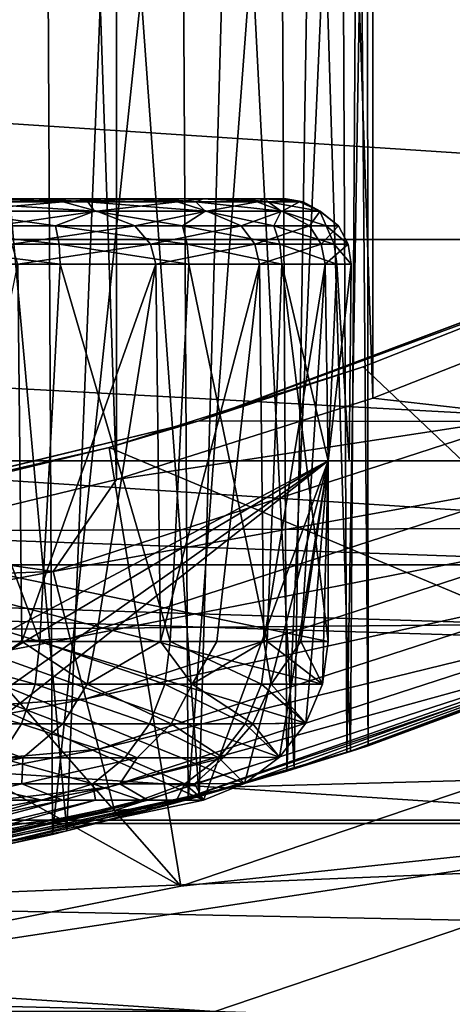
# Model space of a CAD drawing. Header units: millimetres. Extents: x -147 to 182, y -41 to 41.
# Tile 225 of 256: x 79.44 to 80.76, y -13.16 to -10.15. Entities that reach past the tile are written whole.
import ezdxf

# ---------------------------------------------------------------- set-up
doc = ezdxf.new("R2010")
doc.units = ezdxf.units.MM
doc.header["$LTSCALE"] = 51.403556
for name, color, linetype in [('146', 7, 'CONTINUOUS'), ('2', 7, 'CONTINUOUS'), ('3', 7, 'CONTINUOUS'), ('325', 7, 'CONTINUOUS'), ('326', 7, 'CONTINUOUS'), ('328', 7, 'CONTINUOUS'), ('329', 7, 'CONTINUOUS'), ('330', 7, 'CONTINUOUS'), ('331', 7, 'CONTINUOUS'), ('344', 7, 'CONTINUOUS'), ('346', 7, 'CONTINUOUS'), ('349', 7, 'CONTINUOUS'), ('350', 7, 'CONTINUOUS'), ('355', 7, 'CONTINUOUS'), ('357', 7, 'CONTINUOUS'), ('358', 7, 'CONTINUOUS'), ('360', 7, 'CONTINUOUS'), ('361', 7, 'CONTINUOUS'), ('363', 7, 'CONTINUOUS'), ('52', 7, 'CONTINUOUS'), ('53', 7, 'CONTINUOUS'), ('56', 7, 'CONTINUOUS'), ('57', 7, 'CONTINUOUS'), ('70', 7, 'CONTINUOUS'), ('72', 7, 'CONTINUOUS')]:
    doc.layers.add(name, color=color, linetype=linetype)

msp = doc.modelspace()

# ---------------------------------------------------------------- linework, layer by layer
at = {"layer": '146', "color": 7, "linetype": 'CONTINUOUS'}
for points in [[(81.3736, -10.8563, -20.2766), (79.9851, -11.3782, -19.9884), (81.241, -10.9148, -26.5), (81.3736, -10.8563, -20.2766)], [(79.9851, -11.3782, -19.9884), (80.485, -11.2129, -26.5), (81.241, -10.9148, -26.5), (79.9851, -11.3782, -19.9884)], [(79.9851, -11.3782, -19.9884), (79.7106, -11.4587, -26.5), (80.485, -11.2129, -26.5), (79.9851, -11.3782, -19.9884)], [(79.9851, -11.3782, -19.9884), (78.5895, -11.7151, -19.7928), (79.7106, -11.4587, -26.5), (79.9851, -11.3782, -19.9884)], [(78.5895, -11.7151, -19.7928), (78.9211, -11.6511, -26.5), (79.7106, -11.4587, -26.5), (78.5895, -11.7151, -19.7928)]]:
    msp.add_3dface(points, dxfattribs=at)
at = {"layer": '2', "color": 7, "linetype": 'CONTINUOUS'}
for points in [[(-112.7, -9.1098, 21.119), (-112.7, -11.5, 19.9186), (136.7, -9.1098, 21.119), (-112.7, -9.1098, 21.119)], [(136.7, -9.1098, 21.119), (-112.7, -11.5, 19.9186), (136.7, -11.5, 19.9186), (136.7, -9.1098, 21.119)], [(-112.7, -11.5, 19.9186), (-112.7, -13.7346, 18.4488), (136.7, -11.5, 19.9186), (-112.7, -11.5, 19.9186)], [(136.7, -11.5, 19.9186), (-112.7, -13.7346, 18.4488), (136.7, -13.7346, 18.4488), (136.7, -11.5, 19.9186)]]:
    msp.add_3dface(points, dxfattribs=at)
at = {"layer": '3', "color": 7, "linetype": 'CONTINUOUS'}
for points in [[(81.3736, -10.8563, -20.2766), (136.7, -11.5, -19.9186), (79.9851, -11.3782, -19.9884), (81.3736, -10.8563, -20.2766)], [(79.9851, -11.3782, -19.9884), (136.7, -11.5, -19.9186), (78.5895, -11.7151, -19.7928), (79.9851, -11.3782, -19.9884)], [(136.7, -11.5, -19.9186), (136.7, -13.7346, -18.4488), (78.5895, -11.7151, -19.7928), (136.7, -11.5, -19.9186)], [(78.5895, -11.7151, -19.7928), (136.7, -13.7346, -18.4488), (77.1955, -11.8797, -19.6945), (78.5895, -11.7151, -19.7928)], [(136.7, -13.7346, -18.4488), (-112.7, -13.7346, -18.4488), (-77.1961, -11.8796, -19.6945), (136.7, -13.7346, -18.4488)], [(-75.8038, -11.8796, -19.6945), (136.7, -13.7346, -18.4488), (-77.1961, -11.8796, -19.6945), (-75.8038, -11.8796, -19.6945)], [(75.8045, -11.8797, -19.6945), (136.7, -13.7346, -18.4488), (-75.8038, -11.8796, -19.6945), (75.8045, -11.8797, -19.6945)], [(77.1955, -11.8797, -19.6945), (136.7, -13.7346, -18.4488), (75.8045, -11.8797, -19.6945), (77.1955, -11.8797, -19.6945)]]:
    msp.add_3dface(points, dxfattribs=at)
at = {"layer": '325', "color": 7, "linetype": 'CONTINUOUS'}
for points in [[(79.7328, 11.5564, -51.1), (78.9357, 11.7502, -51.1), (79.7327, -11.5564, -51.1), (79.7328, 11.5564, -51.1)], [(79.7327, -11.5564, -51.1), (78.9357, 11.7502, -51.1), (78.9357, -11.7502, -51.1), (79.7327, -11.5564, -51.1)], [(80.5144, -11.3086, -51.1), (79.7328, 11.5564, -51.1), (79.7327, -11.5564, -51.1), (80.5144, -11.3086, -51.1)], [(80.5144, 11.3086, -51.1), (79.7328, 11.5564, -51.1), (80.5144, -11.3086, -51.1), (80.5144, 11.3086, -51.1)], [(81.2767, 11.0083, -51.1), (80.5144, 11.3086, -51.1), (81.2767, -11.0083, -51.1), (81.2767, 11.0083, -51.1)], [(81.2767, -11.0083, -51.1), (80.5144, 11.3086, -51.1), (80.5144, -11.3086, -51.1), (81.2767, -11.0083, -51.1)]]:
    msp.add_3dface(points, dxfattribs=at)
at = {"layer": '326', "color": 7, "linetype": 'CONTINUOUS'}
for points in [[(49.2728, -12.5967, -81.1), (48.0704, -9.5791, -81.1), (103.7272, -12.5967, -81.1), (49.2728, -12.5967, -81.1)], [(103.7272, -12.5967, -81.1), (48.0704, -9.5791, -81.1), (104.9296, -9.5791, -81.1), (103.7272, -12.5967, -81.1)], [(50.7943, -15.4666, -81.1), (49.2728, -12.5967, -81.1), (102.2057, -15.4666, -81.1), (50.7943, -15.4666, -81.1)], [(102.2057, -15.4666, -81.1), (49.2728, -12.5967, -81.1), (103.7272, -12.5967, -81.1), (102.2057, -15.4666, -81.1)]]:
    msp.add_3dface(points, dxfattribs=at)
at = {"layer": '328', "color": 7, "linetype": 'CONTINUOUS'}
for points in [[(81.2767, -11.0083, -51.1), (80.5144, -11.3086, -51.1), (80.999, -11.3632, -51.1248), (81.2767, -11.0083, -51.1)], [(80.5144, -11.3086, -51.1), (79.7327, -11.5564, -51.1), (80.999, -11.3632, -51.1248), (80.5144, -11.3086, -51.1)], [(79.7327, -11.5564, -51.1), (79.5393, -11.8375, -51.1248), (80.999, -11.3632, -51.1248), (79.7327, -11.5564, -51.1)], [(79.5393, -11.8375, -51.1248), (81.0769, -11.56, -51.1986), (80.999, -11.3632, -51.1248), (79.5393, -11.8375, -51.1248)], [(79.7327, -11.5564, -51.1), (78.9357, -11.7502, -51.1), (79.5393, -11.8375, -51.1248), (79.7327, -11.5564, -51.1)], [(79.592, -12.0425, -51.1986), (81.0769, -11.56, -51.1986), (79.5393, -11.8375, -51.1248), (79.592, -12.0425, -51.1986)], [(79.592, -12.0425, -51.1986), (81.1468, -11.7365, -51.3177), (81.0769, -11.56, -51.1986), (79.592, -12.0425, -51.1986)], [(78.9357, -11.7502, -51.1), (78.1279, -11.8891, -51.1), (79.5393, -11.8375, -51.1248), (78.9357, -11.7502, -51.1)], [(79.6392, -12.2264, -51.3177), (81.1468, -11.7365, -51.3177), (79.592, -12.0425, -51.1986), (79.6392, -12.2264, -51.3177)], [(79.6392, -12.2264, -51.3177), (81.2052, -11.884, -51.4762), (81.1468, -11.7365, -51.3177), (79.6392, -12.2264, -51.3177)], [(78.1279, -11.8891, -51.1), (78.0318, -12.1251, -51.1248), (79.5393, -11.8375, -51.1248), (78.1279, -11.8891, -51.1)], [(78.0318, -12.1251, -51.1248), (79.592, -12.0425, -51.1986), (79.5393, -11.8375, -51.1248), (78.0318, -12.1251, -51.1248)], [(79.6786, -12.38, -51.4762), (81.2052, -11.884, -51.4762), (79.6392, -12.2264, -51.3177), (79.6786, -12.38, -51.4762)], [(79.6786, -12.38, -51.4762), (81.2491, -11.9949, -51.6659), (81.2052, -11.884, -51.4762), (79.6786, -12.38, -51.4762)], [(79.7083, -12.4956, -51.6659), (81.2491, -11.9949, -51.6659), (79.6786, -12.38, -51.4762), (79.7083, -12.4956, -51.6659)], [(79.7083, -12.4956, -51.6659), (81.2764, -12.0638, -51.8775), (81.2491, -11.9949, -51.6659), (79.7083, -12.4956, -51.6659)], [(79.8647, -12.557, -52.1), (81.4749, -12.0104, -52.1), (81.2764, -12.0638, -51.8775), (79.8647, -12.557, -52.1)], [(78.0583, -12.335, -51.1986), (79.592, -12.0425, -51.1986), (78.0318, -12.1251, -51.1248), (78.0583, -12.335, -51.1986)], [(78.0583, -12.335, -51.1986), (79.6392, -12.2264, -51.3177), (79.592, -12.0425, -51.1986), (78.0583, -12.335, -51.1986)], [(79.7267, -12.5673, -51.8775), (81.2764, -12.0638, -51.8775), (79.7083, -12.4956, -51.6659), (79.7267, -12.5673, -51.8775)], [(79.7267, -12.5673, -51.8775), (79.8647, -12.557, -52.1), (81.2764, -12.0638, -51.8775), (79.7267, -12.5673, -51.8775)], [(78.0821, -12.5234, -51.3177), (79.6392, -12.2264, -51.3177), (78.0583, -12.335, -51.1986), (78.0821, -12.5234, -51.3177)], [(78.0821, -12.5234, -51.3177), (79.6786, -12.38, -51.4762), (79.6392, -12.2264, -51.3177), (78.0821, -12.5234, -51.3177)], [(78.102, -12.6808, -51.4762), (79.6786, -12.38, -51.4762), (78.0821, -12.5234, -51.3177), (78.102, -12.6808, -51.4762)], [(78.102, -12.6808, -51.4762), (79.7083, -12.4956, -51.6659), (79.6786, -12.38, -51.4762), (78.102, -12.6808, -51.4762)], [(78.1169, -12.7991, -51.6659), (79.7083, -12.4956, -51.6659), (78.102, -12.6808, -51.4762), (78.1169, -12.7991, -51.6659)], [(78.1169, -12.7991, -51.6659), (79.7267, -12.5673, -51.8775), (79.7083, -12.4956, -51.6659), (78.1169, -12.7991, -51.6659)], [(78.1968, -12.8888, -52.1), (79.8647, -12.557, -52.1), (79.7267, -12.5673, -51.8775), (78.1968, -12.8888, -52.1)], [(78.1262, -12.8726, -51.8775), (79.7267, -12.5673, -51.8775), (78.1169, -12.7991, -51.6659), (78.1262, -12.8726, -51.8775)], [(78.1262, -12.8726, -51.8775), (78.1968, -12.8888, -52.1), (79.7267, -12.5673, -51.8775), (78.1262, -12.8726, -51.8775)]]:
    msp.add_3dface(points, dxfattribs=at)
at = {"layer": '329', "color": 7, "linetype": 'CONTINUOUS'}
for points in [[(79.5049, -12.5351, -64.658), (79.3167, -12.5351, -64.394), (78.6172, -12.7888, -65.4228), (79.5049, -12.5351, -64.658)], [(79.6683, -12.5351, -64.938), (79.5049, -12.5351, -64.658), (78.6172, -12.7888, -65.4228), (79.6683, -12.5351, -64.938)], [(78.7236, -12.8019, -65.85), (79.6683, -12.5351, -64.938), (78.6172, -12.7888, -65.4228), (78.7236, -12.8019, -65.85)], [(79.8057, -12.5351, -65.2316), (79.6683, -12.5351, -64.938), (78.7236, -12.8019, -65.85), (79.8057, -12.5351, -65.2316)], [(79.916, -12.5351, -65.5364), (79.8057, -12.5351, -65.2316), (78.7236, -12.8019, -65.85), (79.916, -12.5351, -65.5364)], [(79.9983, -12.5351, -65.85), (79.916, -12.5351, -65.5364), (78.7236, -12.8019, -65.85), (79.9983, -12.5351, -65.85)]]:
    msp.add_3dface(points, dxfattribs=at)
at = {"layer": '330', "color": 7, "linetype": 'CONTINUOUS'}
for points in [[(78.6172, -12.7888, -67.7772), (78.3765, -12.7888, -68.1321), (79.5688, -12.5351, -68.4394), (78.6172, -12.7888, -67.7772)], [(79.5688, -12.5351, -68.4394), (78.3765, -12.7888, -68.1321), (79.2264, -12.5351, -68.9168), (79.5688, -12.5351, -68.4394)], [(78.7236, -12.8019, -67.35), (78.6172, -12.7888, -67.7772), (79.8284, -12.5351, -67.9124), (78.7236, -12.8019, -67.35)], [(79.8284, -12.5351, -67.9124), (78.6172, -12.7888, -67.7772), (79.5688, -12.5351, -68.4394), (79.8284, -12.5351, -67.9124)], [(79.9983, -12.5351, -67.35), (78.7236, -12.8019, -67.35), (79.8284, -12.5351, -67.9124), (79.9983, -12.5351, -67.35)]]:
    msp.add_3dface(points, dxfattribs=at)
at = {"layer": '331', "color": 7, "linetype": 'CONTINUOUS'}
for points in [[(79.4881, -10.7, -68.8658), (79.2661, -10.7, -69.132), (79.2731, -10.7, -64.0757), (79.4881, -10.7, -68.8658)], [(79.4944, -10.7, -64.3426), (79.4881, -10.7, -68.8658), (79.2731, -10.7, -64.0757), (79.4944, -10.7, -64.3426)], [(79.6846, -10.7, -68.5801), (79.4881, -10.7, -68.8658), (79.4944, -10.7, -64.3426), (79.6846, -10.7, -68.5801)], [(79.6901, -10.7, -64.6287), (79.6846, -10.7, -68.5801), (79.4944, -10.7, -64.3426), (79.6901, -10.7, -64.6287)], [(79.8539, -10.7, -68.2775), (79.6846, -10.7, -68.5801), (79.6901, -10.7, -64.6287), (79.8539, -10.7, -68.2775)], [(79.8585, -10.7, -64.9318), (79.8539, -10.7, -68.2775), (79.6901, -10.7, -64.6287), (79.8585, -10.7, -64.9318)], [(79.9944, -10.7, -67.9607), (79.8539, -10.7, -68.2775), (79.8585, -10.7, -64.9318), (79.9944, -10.7, -67.9607)], [(79.9982, -10.7, -65.2491), (79.9944, -10.7, -67.9607), (79.8585, -10.7, -64.9318), (79.9982, -10.7, -65.2491)], [(80.1052, -10.7, -67.6321), (79.9944, -10.7, -67.9607), (79.9982, -10.7, -65.2491), (80.1052, -10.7, -67.6321)], [(80.108, -10.7, -65.5779), (80.1052, -10.7, -67.6321), (79.9982, -10.7, -65.2491), (80.108, -10.7, -65.5779)], [(80.1851, -10.7, -67.2948), (80.1052, -10.7, -67.6321), (80.108, -10.7, -65.5779), (80.1851, -10.7, -67.2948)], [(80.187, -10.7, -65.9155), (80.1851, -10.7, -67.2948), (80.108, -10.7, -65.5779), (80.187, -10.7, -65.9155)], [(80.2335, -10.7, -66.9515), (80.1851, -10.7, -67.2948), (80.187, -10.7, -65.9155), (80.2335, -10.7, -66.9515)], [(80.2345, -10.7, -66.2589), (80.2335, -10.7, -66.9515), (80.187, -10.7, -65.9155), (80.2345, -10.7, -66.2589)], [(80.25, -10.7, -66.6052), (80.2335, -10.7, -66.9515), (80.2345, -10.7, -66.2589), (80.25, -10.7, -66.6052)]]:
    msp.add_3dface(points, dxfattribs=at)
at = {"layer": '344', "color": 7, "linetype": 'CONTINUOUS'}
for points in [[(77.75, -11.5, -67.3217), (77.701, -11.5, -67.35), (80.3781, -11.5, -67.35), (77.75, -11.5, -67.3217)], [(77.701, -11.5, -65.85), (77.75, -11.5, -65.8783), (80.3781, -11.5, -67.35), (77.701, -11.5, -65.85)], [(77.701, -11.5, -65.85), (80.3781, -11.5, -67.35), (80.3781, -11.5, -65.85), (77.701, -11.5, -65.85)], [(77.75, -11.5, -65.8783), (77.75, -11.5, -67.3217), (80.3781, -11.5, -67.35), (77.75, -11.5, -65.8783)], [(80.3781, -11.5, -65.85), (80.3781, -11.5, -67.35), (80.442, -11.5, -66.8514), (80.3781, -11.5, -65.85)], [(80.442, -11.5, -66.3486), (80.3781, -11.5, -65.85), (80.442, -11.5, -66.8514), (80.442, -11.5, -66.3486)]]:
    msp.add_3dface(points, dxfattribs=at)
at = {"layer": '346', "color": 7, "linetype": 'CONTINUOUS'}
for points in [[(79.0018, -12.1815, -63.5654), (79.4852, -12.1815, -64.0395), (79.014, -12.0517, -63.5533), (79.0018, -12.1815, -63.5654)], [(79.014, -12.0517, -63.5533), (79.4852, -12.1815, -64.0395), (79.4995, -12.0517, -64.0299), (79.014, -12.0517, -63.5533)], [(79.4852, -12.1815, -64.0395), (79.8801, -12.1815, -64.5894), (79.4995, -12.0517, -64.0299), (79.4852, -12.1815, -64.0395)], [(79.4995, -12.0517, -64.0299), (79.8801, -12.1815, -64.5894), (79.8961, -12.0517, -64.5828), (79.4995, -12.0517, -64.0299)], [(79.8801, -12.1815, -64.5894), (80.1748, -12.1815, -65.1989), (79.8961, -12.0517, -64.5828), (79.8801, -12.1815, -64.5894)], [(79.8961, -12.0517, -64.5828), (80.1748, -12.1815, -65.1989), (80.1919, -12.0517, -65.1956), (79.8961, -12.0517, -64.5828)], [(80.1748, -12.1815, -65.1989), (80.3607, -12.1815, -65.85), (80.1919, -12.0517, -65.1956), (80.1748, -12.1815, -65.1989)], [(80.1919, -12.0517, -65.1956), (80.3607, -12.1815, -65.85), (80.3781, -12.0517, -65.85), (80.1919, -12.0517, -65.1956)], [(78.966, -12.3024, -63.6011), (79.443, -12.3024, -64.0676), (79.0018, -12.1815, -63.5654), (78.966, -12.3024, -63.6011)], [(79.0018, -12.1815, -63.5654), (79.443, -12.3024, -64.0676), (79.4852, -12.1815, -64.0395), (79.0018, -12.1815, -63.5654)], [(79.443, -12.3024, -64.0676), (79.8331, -12.3024, -64.6088), (79.4852, -12.1815, -64.0395), (79.443, -12.3024, -64.0676)], [(79.4852, -12.1815, -64.0395), (79.8331, -12.3024, -64.6088), (79.8801, -12.1815, -64.5894), (79.4852, -12.1815, -64.0395)], [(79.8331, -12.3024, -64.6088), (80.1248, -12.3024, -65.2088), (79.8801, -12.1815, -64.5894), (79.8331, -12.3024, -64.6088)], [(79.8801, -12.1815, -64.5894), (80.1248, -12.3024, -65.2088), (80.1748, -12.1815, -65.1989), (79.8801, -12.1815, -64.5894)], [(80.1248, -12.3024, -65.2088), (80.3104, -12.3008, -65.85), (80.1748, -12.1815, -65.1989), (80.1248, -12.3024, -65.2088)], [(80.3607, -12.1815, -65.85), (80.1748, -12.1815, -65.1989), (80.3104, -12.3008, -65.85), (80.3607, -12.1815, -65.85)], [(78.966, -12.3024, -63.6011), (79.376, -12.4062, -64.1123), (79.443, -12.3024, -64.0676), (78.966, -12.3024, -63.6011)], [(79.376, -12.4062, -64.1123), (79.7584, -12.4062, -64.6397), (79.443, -12.3024, -64.0676), (79.376, -12.4062, -64.1123)], [(79.443, -12.3024, -64.0676), (79.7584, -12.4062, -64.6397), (79.8331, -12.3024, -64.6088), (79.443, -12.3024, -64.0676)], [(79.7584, -12.4062, -64.6397), (80.0452, -12.4062, -65.2246), (79.8331, -12.3024, -64.6088), (79.7584, -12.4062, -64.6397)], [(79.8331, -12.3024, -64.6088), (80.0452, -12.4062, -65.2246), (80.1248, -12.3024, -65.2088), (79.8331, -12.3024, -64.6088)], [(80.0452, -12.4062, -65.2246), (80.2296, -12.4046, -65.85), (80.1248, -12.3024, -65.2088), (80.0452, -12.4062, -65.2246)], [(80.3104, -12.3008, -65.85), (80.1248, -12.3024, -65.2088), (80.2296, -12.4046, -65.85), (80.3104, -12.3008, -65.85)], [(79.2886, -12.4856, -64.1705), (79.661, -12.4856, -64.6799), (79.376, -12.4062, -64.1123), (79.2886, -12.4856, -64.1705)], [(79.376, -12.4062, -64.1123), (79.661, -12.4856, -64.6799), (79.7584, -12.4062, -64.6397), (79.376, -12.4062, -64.1123)], [(79.661, -12.4856, -64.6799), (79.9414, -12.4856, -65.2452), (79.7584, -12.4062, -64.6397), (79.661, -12.4856, -64.6799)], [(79.7584, -12.4062, -64.6397), (79.9414, -12.4856, -65.2452), (80.0452, -12.4062, -65.2246), (79.7584, -12.4062, -64.6397)], [(79.9414, -12.4856, -65.2452), (80.1232, -12.4847, -65.85), (80.0452, -12.4062, -65.2246), (79.9414, -12.4856, -65.2452)], [(80.2296, -12.4046, -65.85), (80.0452, -12.4062, -65.2246), (80.1232, -12.4847, -65.85), (80.2296, -12.4046, -65.85)], [(79.3167, -12.5351, -64.394), (79.5049, -12.5351, -64.658), (79.2886, -12.4856, -64.1705), (79.3167, -12.5351, -64.394)], [(79.2886, -12.4856, -64.1705), (79.5049, -12.5351, -64.658), (79.661, -12.4856, -64.6799), (79.2886, -12.4856, -64.1705)], [(79.5049, -12.5351, -64.658), (79.6683, -12.5351, -64.938), (79.661, -12.4856, -64.6799), (79.5049, -12.5351, -64.658)], [(79.6683, -12.5351, -64.938), (79.8057, -12.5351, -65.2316), (79.661, -12.4856, -64.6799), (79.6683, -12.5351, -64.938)], [(79.661, -12.4856, -64.6799), (79.8057, -12.5351, -65.2316), (79.9414, -12.4856, -65.2452), (79.661, -12.4856, -64.6799)], [(79.8057, -12.5351, -65.2316), (79.916, -12.5351, -65.5364), (79.9414, -12.4856, -65.2452), (79.8057, -12.5351, -65.2316)], [(79.916, -12.5351, -65.5364), (79.9983, -12.5351, -65.85), (79.9414, -12.4856, -65.2452), (79.916, -12.5351, -65.5364)], [(79.9414, -12.4856, -65.2452), (79.9983, -12.5351, -65.85), (80.1232, -12.4847, -65.85), (79.9414, -12.4856, -65.2452)]]:
    msp.add_3dface(points, dxfattribs=at)
at = {"layer": '349', "color": 7, "linetype": 'CONTINUOUS'}
for points in [[(79.2661, -10.7, -69.132), (79.4881, -10.7, -68.8658), (79.1255, -10.7098, -69.3634), (79.2661, -10.7, -69.132)], [(79.1255, -10.7098, -69.3634), (79.4881, -10.7, -68.8658), (79.5698, -10.7098, -68.8597), (79.1255, -10.7098, -69.3634)], [(79.1255, -10.7098, -69.3634), (79.5698, -10.7098, -68.8597), (79.241, -10.7382, -69.3286), (79.1255, -10.7098, -69.3634)], [(79.6451, -10.7098, -64.4463), (79.2731, -10.7, -64.0757), (79.2182, -10.7098, -63.9277), (79.6451, -10.7098, -64.4463)], [(79.6451, -10.7098, -64.4463), (79.2182, -10.7098, -63.9277), (79.6661, -10.7382, -64.3787), (79.6451, -10.7098, -64.4463)], [(79.6661, -10.7382, -64.3787), (79.2182, -10.7098, -63.9277), (79.2327, -10.7382, -63.8631), (79.6661, -10.7382, -64.3787)], [(79.241, -10.7382, -69.3286), (79.5698, -10.7098, -68.8597), (79.6728, -10.7382, -68.8117), (79.241, -10.7382, -69.3286)], [(79.4944, -10.7, -64.3426), (79.2731, -10.7, -64.0757), (79.6451, -10.7098, -64.4463), (79.4944, -10.7, -64.3426)], [(79.4881, -10.7, -68.8658), (79.6846, -10.7, -68.5801), (79.5698, -10.7098, -68.8597), (79.4881, -10.7, -68.8658)], [(79.6901, -10.7, -64.6287), (79.4944, -10.7, -64.3426), (79.6451, -10.7098, -64.4463), (79.6901, -10.7, -64.6287)], [(79.6846, -10.7, -68.5801), (79.8539, -10.7, -68.2775), (79.5698, -10.7098, -68.8597), (79.6846, -10.7, -68.5801)], [(79.5698, -10.7098, -68.8597), (79.8539, -10.7, -68.2775), (79.9188, -10.7098, -68.2858), (79.5698, -10.7098, -68.8597)], [(79.5698, -10.7098, -68.8597), (79.9188, -10.7098, -68.2858), (79.6728, -10.7382, -68.8117), (79.5698, -10.7098, -68.8597)], [(79.9742, -10.7098, -65.0317), (79.6901, -10.7, -64.6287), (79.6451, -10.7098, -64.4463), (79.9742, -10.7098, -65.0317)], [(79.9742, -10.7098, -65.0317), (79.6451, -10.7098, -64.4463), (80.0035, -10.7382, -64.9616), (79.9742, -10.7098, -65.0317)], [(80.0035, -10.7382, -64.9616), (79.6451, -10.7098, -64.4463), (79.6661, -10.7382, -64.3787), (80.0035, -10.7382, -64.9616)], [(79.6728, -10.7382, -68.8117), (79.9188, -10.7098, -68.2858), (80.0084, -10.7382, -68.2277), (79.6728, -10.7382, -68.8117)], [(79.8585, -10.7, -64.9318), (79.6901, -10.7, -64.6287), (79.9742, -10.7098, -65.0317), (79.8585, -10.7, -64.9318)], [(79.8539, -10.7, -68.2775), (79.9944, -10.7, -67.9607), (79.9188, -10.7098, -68.2858), (79.8539, -10.7, -68.2775)], [(79.9982, -10.7, -65.2491), (79.8585, -10.7, -64.9318), (79.9742, -10.7098, -65.0317), (79.9982, -10.7, -65.2491)], [(79.9188, -10.7098, -68.2858), (79.9944, -10.7, -67.9607), (80.1616, -10.7098, -67.6596), (79.9188, -10.7098, -68.2858)], [(79.9188, -10.7098, -68.2858), (80.1616, -10.7098, -67.6596), (80.0084, -10.7382, -68.2277), (79.9188, -10.7098, -68.2858)], [(80.1956, -10.7098, -65.6658), (79.9982, -10.7, -65.2491), (79.9742, -10.7098, -65.0317), (80.1956, -10.7098, -65.6658)], [(80.1956, -10.7098, -65.6658), (79.9742, -10.7098, -65.0317), (80.2346, -10.7382, -65.5943), (80.1956, -10.7098, -65.6658)], [(80.2346, -10.7382, -65.5943), (79.9742, -10.7098, -65.0317), (80.0035, -10.7382, -64.9616), (80.2346, -10.7382, -65.5943)], [(79.9944, -10.7, -67.9607), (80.1052, -10.7, -67.6321), (80.1616, -10.7098, -67.6596), (79.9944, -10.7, -67.9607)], [(80.108, -10.7, -65.5779), (79.9982, -10.7, -65.2491), (80.1956, -10.7098, -65.6658), (80.108, -10.7, -65.5779)], [(80.0084, -10.7382, -68.2277), (80.1616, -10.7098, -67.6596), (80.2376, -10.7382, -67.5944), (80.0084, -10.7382, -68.2277)], [(80.1052, -10.7, -67.6321), (80.1851, -10.7, -67.2948), (80.1616, -10.7098, -67.6596), (80.1052, -10.7, -67.6321)], [(80.187, -10.7, -65.9155), (80.108, -10.7, -65.5779), (80.1956, -10.7098, -65.6658), (80.187, -10.7, -65.9155)], [(80.1616, -10.7098, -67.6596), (80.1851, -10.7, -67.2948), (80.2907, -10.7098, -67.0005), (80.1616, -10.7098, -67.6596)], [(80.1616, -10.7098, -67.6596), (80.2907, -10.7098, -67.0005), (80.2376, -10.7382, -67.5944), (80.1616, -10.7098, -67.6596)], [(80.1851, -10.7, -67.2948), (80.2335, -10.7, -66.9515), (80.2907, -10.7098, -67.0005), (80.1851, -10.7, -67.2948)], [(80.2345, -10.7, -66.2589), (80.187, -10.7, -65.9155), (80.3022, -10.7098, -66.329), (80.2345, -10.7, -66.2589)], [(80.3022, -10.7098, -66.329), (80.187, -10.7, -65.9155), (80.1956, -10.7098, -65.6658), (80.3022, -10.7098, -66.329)], [(80.3022, -10.7098, -66.329), (80.1956, -10.7098, -65.6658), (80.3524, -10.7382, -66.2574), (80.3022, -10.7098, -66.329)], [(80.3524, -10.7382, -66.2574), (80.1956, -10.7098, -65.6658), (80.2346, -10.7382, -65.5943), (80.3524, -10.7382, -66.2574)], [(80.2335, -10.7, -66.9515), (80.25, -10.7, -66.6052), (80.2907, -10.7098, -67.0005), (80.2335, -10.7, -66.9515)], [(80.25, -10.7, -66.6052), (80.2345, -10.7, -66.2589), (80.3022, -10.7098, -66.329), (80.25, -10.7, -66.6052)], [(80.2376, -10.7382, -67.5944), (80.2907, -10.7098, -67.0005), (80.3534, -10.7382, -66.9309), (80.2376, -10.7382, -67.5944)], [(80.2907, -10.7098, -67.0005), (80.25, -10.7, -66.6052), (80.3022, -10.7098, -66.329), (80.2907, -10.7098, -67.0005)], [(80.2907, -10.7098, -67.0005), (80.3022, -10.7098, -66.329), (80.3534, -10.7382, -66.9309), (80.2907, -10.7098, -67.0005)], [(80.3534, -10.7382, -66.9309), (80.3022, -10.7098, -66.329), (80.3524, -10.7382, -66.2574), (80.3534, -10.7382, -66.9309)], [(79.5471, -10.7825, -64.1469), (79.2327, -10.7382, -63.8631), (79.0629, -10.7825, -63.6446), (79.5471, -10.7825, -64.1469)], [(79.6661, -10.7382, -64.3787), (79.2327, -10.7382, -63.8631), (79.5471, -10.7825, -64.1469), (79.6661, -10.7382, -64.3787)], [(79.241, -10.7382, -69.3286), (79.6728, -10.7382, -68.8117), (79.3598, -10.7825, -69.2692), (79.241, -10.7382, -69.3286)], [(79.3598, -10.7825, -69.2692), (79.6728, -10.7382, -68.8117), (79.7885, -10.7825, -68.7187), (79.3598, -10.7825, -69.2692)], [(79.9344, -10.7825, -64.7272), (79.6661, -10.7382, -64.3787), (79.5471, -10.7825, -64.1469), (79.9344, -10.7825, -64.7272)], [(80.0035, -10.7382, -64.9616), (79.6661, -10.7382, -64.3787), (79.9344, -10.7825, -64.7272), (80.0035, -10.7382, -64.9616)], [(79.6728, -10.7382, -68.8117), (80.0084, -10.7382, -68.2277), (79.7885, -10.7825, -68.7187), (79.6728, -10.7382, -68.8117)], [(79.7885, -10.7825, -68.7187), (80.0084, -10.7382, -68.2277), (80.1125, -10.7825, -68.1008), (79.7885, -10.7825, -68.7187)], [(80.2125, -10.7825, -65.3671), (80.0035, -10.7382, -64.9616), (79.9344, -10.7825, -64.7272), (80.2125, -10.7825, -65.3671)], [(80.2346, -10.7382, -65.5943), (80.0035, -10.7382, -64.9616), (80.2125, -10.7825, -65.3671), (80.2346, -10.7382, -65.5943)], [(80.0084, -10.7382, -68.2277), (80.2376, -10.7382, -67.5944), (80.1125, -10.7825, -68.1008), (80.0084, -10.7382, -68.2277)], [(80.1125, -10.7825, -68.1008), (80.2376, -10.7382, -67.5944), (80.3217, -10.7825, -67.4352), (80.1125, -10.7825, -68.1008)], [(80.3725, -10.7825, -66.0462), (80.2346, -10.7382, -65.5943), (80.2125, -10.7825, -65.3671), (80.3725, -10.7825, -66.0462)], [(80.3524, -10.7382, -66.2574), (80.2346, -10.7382, -65.5943), (80.3725, -10.7825, -66.0462), (80.3524, -10.7382, -66.2574)], [(80.2376, -10.7382, -67.5944), (80.3534, -10.7382, -66.9309), (80.3217, -10.7825, -67.4352), (80.2376, -10.7382, -67.5944)], [(80.3217, -10.7825, -67.4352), (80.3534, -10.7382, -66.9309), (80.4093, -10.7825, -66.743), (80.3217, -10.7825, -67.4352)], [(80.3534, -10.7382, -66.9309), (80.3524, -10.7382, -66.2574), (80.4093, -10.7825, -66.743), (80.3534, -10.7382, -66.9309)], [(80.4093, -10.7825, -66.743), (80.3524, -10.7382, -66.2574), (80.3725, -10.7825, -66.0462), (80.4093, -10.7825, -66.743)], [(79.5471, -10.7825, -64.1469), (79.0629, -10.7825, -63.6446), (79.5575, -10.8384, -64.1146), (79.5471, -10.7825, -64.1469)], [(79.5575, -10.8384, -64.1146), (79.0629, -10.7825, -63.6446), (79.0702, -10.8384, -63.6134), (79.5575, -10.8384, -64.1146)], [(79.3598, -10.7825, -69.2692), (79.7885, -10.7825, -68.7187), (79.4133, -10.8384, -69.253), (79.3598, -10.7825, -69.2692)], [(79.4133, -10.8384, -69.253), (79.7885, -10.7825, -68.7187), (79.8363, -10.8384, -68.6964), (79.4133, -10.8384, -69.253)], [(79.9344, -10.7825, -64.7272), (79.5471, -10.7825, -64.1469), (79.9486, -10.8384, -64.694), (79.9344, -10.7825, -64.7272)], [(79.9486, -10.8384, -64.694), (79.5471, -10.7825, -64.1469), (79.5575, -10.8384, -64.1146), (79.9486, -10.8384, -64.694)], [(79.7885, -10.7825, -68.7187), (80.1125, -10.7825, -68.1008), (79.8363, -10.8384, -68.6964), (79.7885, -10.7825, -68.7187)], [(79.8363, -10.8384, -68.6964), (80.1125, -10.7825, -68.1008), (80.1543, -10.8384, -68.0738), (79.8363, -10.8384, -68.6964)], [(80.2125, -10.7825, -65.3671), (79.9344, -10.7825, -64.7272), (80.2312, -10.8384, -65.3335), (80.2125, -10.7825, -65.3671)], [(80.2312, -10.8384, -65.3335), (79.9344, -10.7825, -64.7272), (79.9486, -10.8384, -64.694), (80.2312, -10.8384, -65.3335)], [(80.1125, -10.7825, -68.1008), (80.3217, -10.7825, -67.4352), (80.1543, -10.8384, -68.0738), (80.1125, -10.7825, -68.1008)], [(80.1543, -10.8384, -68.0738), (80.3217, -10.7825, -67.4352), (80.3572, -10.8384, -67.4049), (80.1543, -10.8384, -68.0738)], [(80.3725, -10.7825, -66.0462), (80.2125, -10.7825, -65.3671), (80.3963, -10.8384, -66.0128), (80.3725, -10.7825, -66.0462)], [(80.3963, -10.8384, -66.0128), (80.2125, -10.7825, -65.3671), (80.2312, -10.8384, -65.3335), (80.3963, -10.8384, -66.0128)], [(80.3217, -10.7825, -67.4352), (80.4093, -10.7825, -66.743), (80.3572, -10.8384, -67.4049), (80.3217, -10.7825, -67.4352)], [(80.3572, -10.8384, -67.4049), (80.4093, -10.7825, -66.743), (80.4387, -10.8384, -66.7106), (80.3572, -10.8384, -67.4049)], [(80.4093, -10.7825, -66.743), (80.3725, -10.7825, -66.0462), (80.4387, -10.8384, -66.7106), (80.4093, -10.7825, -66.743)], [(80.4387, -10.8384, -66.7106), (80.3725, -10.7825, -66.0462), (80.3963, -10.8384, -66.0128), (80.4387, -10.8384, -66.7106)], [(79.5575, -10.8384, -64.1146), (79.0702, -10.8384, -63.6134), (79.5608, -10.9, -64.1032), (79.5575, -10.8384, -64.1146)], [(79.5608, -10.9, -64.1032), (79.0702, -10.8384, -63.6134), (79.0724, -10.9, -63.6025), (79.5608, -10.9, -64.1032)], [(79.4133, -10.8384, -69.253), (79.8363, -10.8384, -68.6964), (79.4324, -10.9, -69.2465), (79.4133, -10.8384, -69.253)], [(79.4324, -10.9, -69.2465), (79.8363, -10.8384, -68.6964), (79.8532, -10.9, -68.6878), (79.4324, -10.9, -69.2465)], [(79.9486, -10.8384, -64.694), (79.5575, -10.8384, -64.1146), (79.9532, -10.9, -64.6822), (79.9486, -10.8384, -64.694)], [(79.9532, -10.9, -64.6822), (79.5575, -10.8384, -64.1146), (79.5608, -10.9, -64.1032), (79.9532, -10.9, -64.6822)], [(79.8363, -10.8384, -68.6964), (80.1543, -10.8384, -68.0738), (79.8532, -10.9, -68.6878), (79.8363, -10.8384, -68.6964)], [(79.8532, -10.9, -68.6878), (80.1543, -10.8384, -68.0738), (80.1688, -10.9, -68.0636), (79.8532, -10.9, -68.6878)], [(80.2312, -10.8384, -65.3335), (79.9486, -10.8384, -64.694), (80.2373, -10.9, -65.3214), (80.2312, -10.8384, -65.3335)], [(80.2373, -10.9, -65.3214), (79.9486, -10.8384, -64.694), (79.9532, -10.9, -64.6822), (80.2373, -10.9, -65.3214)], [(80.1543, -10.8384, -68.0738), (80.3572, -10.8384, -67.4049), (80.1688, -10.9, -68.0636), (80.1543, -10.8384, -68.0738)], [(80.1688, -10.9, -68.0636), (80.3572, -10.8384, -67.4049), (80.3695, -10.9, -67.3935), (80.1688, -10.9, -68.0636)], [(80.3963, -10.8384, -66.0128), (80.2312, -10.8384, -65.3335), (80.4043, -10.9, -66.0006), (80.3963, -10.8384, -66.0128)], [(80.4043, -10.9, -66.0006), (80.2312, -10.8384, -65.3335), (80.2373, -10.9, -65.3214), (80.4043, -10.9, -66.0006)], [(80.3572, -10.8384, -67.4049), (80.4387, -10.8384, -66.7106), (80.3695, -10.9, -67.3935), (80.3572, -10.8384, -67.4049)], [(80.3695, -10.9, -67.3935), (80.4387, -10.8384, -66.7106), (80.4488, -10.9, -66.6986), (80.3695, -10.9, -67.3935)], [(80.4387, -10.8384, -66.7106), (80.3963, -10.8384, -66.0128), (80.4488, -10.9, -66.6986), (80.4387, -10.8384, -66.7106)], [(80.4488, -10.9, -66.6986), (80.3963, -10.8384, -66.0128), (80.4043, -10.9, -66.0006), (80.4488, -10.9, -66.6986)]]:
    msp.add_3dface(points, dxfattribs=at)
at = {"layer": '350', "color": 7, "linetype": 'CONTINUOUS'}
for points in [[(100.573, -13.2944, -70.1), (101.2808, -11.9232, -70.1), (78.4365, -12.855, -70.1), (100.573, -13.2944, -70.1)], [(78.4365, -12.855, -70.1), (101.2808, -11.9232, -70.1), (80.0877, -12.4951, -70.1), (78.4365, -12.855, -70.1)], [(80.0877, -12.4951, -70.1), (101.2808, -11.9232, -70.1), (81.6783, -11.9241, -70.1), (80.0877, -12.4951, -70.1)], [(52.427, -13.2944, -70.1), (100.573, -13.2944, -70.1), (78.4365, -12.855, -70.1), (52.427, -13.2944, -70.1)]]:
    msp.add_3dface(points, dxfattribs=at)
at = {"layer": '355', "color": 7, "linetype": 'CONTINUOUS'}
for points in [[(80.0877, -12.4951, -70.1), (81.6783, -11.9241, -70.1), (80.2523, -12.4467, -67.9858), (80.0877, -12.4951, -70.1)], [(80.2523, -12.4467, -67.9858), (81.6783, -11.9241, -70.1), (80.4353, -12.3901, -67.3166), (80.2523, -12.4467, -67.9858)], [(80.4353, -12.3901, -67.3166), (81.6783, -11.9241, -70.1), (80.4999, -12.3694, -66.6327), (80.4353, -12.3901, -67.3166)], [(81.6783, -11.9241, -70.1), (81.4749, -12.0104, -52.1), (80.4999, -12.3694, -66.6327), (81.6783, -11.9241, -70.1)], [(81.4749, -12.0104, -52.1), (79.8647, -12.557, -52.1), (80.4999, -12.3694, -66.6327), (81.4749, -12.0104, -52.1)], [(80.4999, -12.3694, -66.6327), (79.8647, -12.557, -52.1), (80.4465, -12.3865, -65.9482), (80.4999, -12.3694, -66.6327)], [(80.4465, -12.3865, -65.9482), (79.8647, -12.557, -52.1), (80.2748, -12.4399, -65.2769), (80.4465, -12.3865, -65.9482)], [(80.2748, -12.4399, -65.2769), (79.8647, -12.557, -52.1), (79.9849, -12.5242, -64.6365), (80.2748, -12.4399, -65.2769)], [(79.9512, -12.5335, -68.6221), (80.0877, -12.4951, -70.1), (80.2523, -12.4467, -67.9858), (79.9512, -12.5335, -68.6221)], [(78.4365, -12.855, -70.1), (80.0877, -12.4951, -70.1), (79.0255, -12.7523, -69.7019), (78.4365, -12.855, -70.1)], [(79.0255, -12.7523, -69.7019), (80.0877, -12.4951, -70.1), (79.5376, -12.6401, -69.2025), (79.0255, -12.7523, -69.7019)], [(79.5376, -12.6401, -69.2025), (80.0877, -12.4951, -70.1), (79.9512, -12.5335, -68.6221), (79.5376, -12.6401, -69.2025)], [(79.9849, -12.5242, -64.6365), (79.8647, -12.557, -52.1), (79.5816, -12.6295, -64.0497), (79.9849, -12.5242, -64.6365)], [(79.8647, -12.557, -52.1), (78.1968, -12.8888, -52.1), (79.5816, -12.6295, -64.0497), (79.8647, -12.557, -52.1)], [(79.5816, -12.6295, -64.0497), (78.1968, -12.8888, -52.1), (79.078, -12.7418, -63.5416), (79.5816, -12.6295, -64.0497)]]:
    msp.add_3dface(points, dxfattribs=at)
at = {"layer": '357', "color": 7, "linetype": 'CONTINUOUS'}
for points in [[(80.4693, -8.6791, -66.1058), (80.4465, -12.3865, -65.9482), (80.3345, -8.7395, -65.4614), (80.4693, -8.6791, -66.1058)], [(80.4188, -8.7021, -67.402), (80.4353, -12.3901, -67.3166), (80.497, -8.6664, -66.7545), (80.4188, -8.7021, -67.402)], [(80.4353, -12.3901, -67.3166), (80.4999, -12.3694, -66.6327), (80.497, -8.6664, -66.7545), (80.4353, -12.3901, -67.3166)], [(80.4999, -12.3694, -66.6327), (80.4465, -12.3865, -65.9482), (80.4693, -8.6791, -66.1058), (80.4999, -12.3694, -66.6327)], [(80.497, -8.6664, -66.7545), (80.4999, -12.3694, -66.6327), (80.4693, -8.6791, -66.1058), (80.497, -8.6664, -66.7545)], [(80.2314, -8.784, -68.041), (80.2523, -12.4467, -67.9858), (80.4188, -8.7021, -67.402), (80.2314, -8.784, -68.041)], [(80.2523, -12.4467, -67.9858), (80.4353, -12.3901, -67.3166), (80.4188, -8.7021, -67.402), (80.2523, -12.4467, -67.9858)], [(80.3345, -8.7395, -65.4614), (80.2748, -12.4399, -65.2769), (80.0881, -8.8435, -64.8322), (80.3345, -8.7395, -65.4614)], [(80.4465, -12.3865, -65.9482), (80.2748, -12.4399, -65.2769), (80.3345, -8.7395, -65.4614), (80.4465, -12.3865, -65.9482)], [(79.9309, -8.9057, -68.6565), (79.9512, -12.5335, -68.6221), (80.2314, -8.784, -68.041), (79.9309, -8.9057, -68.6565)], [(79.9512, -12.5335, -68.6221), (80.2523, -12.4467, -67.9858), (80.2314, -8.784, -68.041), (79.9512, -12.5335, -68.6221)], [(80.0881, -8.8435, -64.8322), (79.9849, -12.5242, -64.6365), (79.7286, -8.981, -64.2386), (80.0881, -8.8435, -64.8322)], [(80.2748, -12.4399, -65.2769), (79.9849, -12.5242, -64.6365), (80.0881, -8.8435, -64.8322), (80.2748, -12.4399, -65.2769)], [(79.5197, -9.0534, -69.2232), (79.5376, -12.6401, -69.2025), (79.9309, -8.9057, -68.6565), (79.5197, -9.0534, -69.2232)], [(79.5376, -12.6401, -69.2025), (79.9512, -12.5335, -68.6221), (79.9309, -8.9057, -68.6565), (79.5376, -12.6401, -69.2025)], [(79.7286, -8.981, -64.2386), (79.5816, -12.6295, -64.0497), (79.2648, -9.1345, -63.7093), (79.7286, -8.981, -64.2386)], [(79.9849, -12.5242, -64.6365), (79.5816, -12.6295, -64.0497), (79.7286, -8.981, -64.2386), (79.9849, -12.5242, -64.6365)], [(79.0132, -9.2069, -69.7119), (79.0255, -12.7523, -69.7019), (79.5197, -9.0534, -69.2232), (79.0132, -9.2069, -69.7119)], [(79.0255, -12.7523, -69.7019), (79.5376, -12.6401, -69.2025), (79.5197, -9.0534, -69.2232), (79.0255, -12.7523, -69.7019)], [(79.5816, -12.6295, -64.0497), (79.078, -12.7418, -63.5416), (79.2648, -9.1345, -63.7093), (79.5816, -12.6295, -64.0497)]]:
    msp.add_3dface(points, dxfattribs=at)
at = {"layer": '358', "color": 7, "linetype": 'CONTINUOUS'}
for points in [[(79.014, -12.0517, -63.5533), (79.4995, -12.0517, -64.0299), (79.0724, -10.9, -63.6025), (79.014, -12.0517, -63.5533)], [(79.4995, -12.0517, -64.0299), (79.5608, -10.9, -64.1032), (79.0724, -10.9, -63.6025), (79.4995, -12.0517, -64.0299)], [(79.1963, -12.0517, -69.4866), (79.4324, -10.9, -69.2465), (79.4442, -12.0517, -69.2332), (79.1963, -12.0517, -69.4866)], [(79.4324, -10.9, -69.2465), (79.8532, -10.9, -68.6878), (79.4442, -12.0517, -69.2332), (79.4324, -10.9, -69.2465)], [(79.4442, -12.0517, -69.2332), (79.8532, -10.9, -68.6878), (79.6685, -12.0517, -68.9587), (79.4442, -12.0517, -69.2332)], [(79.4995, -12.0517, -64.0299), (79.8961, -12.0517, -64.5828), (79.5608, -10.9, -64.1032), (79.4995, -12.0517, -64.0299)], [(79.8961, -12.0517, -64.5828), (79.9532, -10.9, -64.6822), (79.5608, -10.9, -64.1032), (79.8961, -12.0517, -64.5828)], [(79.6685, -12.0517, -68.9587), (79.8532, -10.9, -68.6878), (79.8672, -12.0517, -68.6651), (79.6685, -12.0517, -68.9587)], [(79.8532, -10.9, -68.6878), (80.1688, -10.9, -68.0636), (79.8672, -12.0517, -68.6651), (79.8532, -10.9, -68.6878)], [(79.8672, -12.0517, -68.6651), (80.1688, -10.9, -68.0636), (80.0388, -12.0517, -68.3549), (79.8672, -12.0517, -68.6651)], [(79.8961, -12.0517, -64.5828), (80.1919, -12.0517, -65.1956), (79.9532, -10.9, -64.6822), (79.8961, -12.0517, -64.5828)], [(80.1919, -12.0517, -65.1956), (80.2373, -10.9, -65.3214), (79.9532, -10.9, -64.6822), (80.1919, -12.0517, -65.1956)], [(80.0388, -12.0517, -68.3549), (80.1688, -10.9, -68.0636), (80.1819, -12.0517, -68.0305), (80.0388, -12.0517, -68.3549)], [(80.1688, -10.9, -68.0636), (80.3695, -10.9, -67.3935), (80.1819, -12.0517, -68.0305), (80.1688, -10.9, -68.0636)], [(80.1819, -12.0517, -68.0305), (80.3695, -10.9, -67.3935), (80.2953, -12.0517, -67.6947), (80.1819, -12.0517, -68.0305)], [(80.1919, -12.0517, -65.1956), (80.3781, -12.0517, -65.85), (80.2373, -10.9, -65.3214), (80.1919, -12.0517, -65.1956)], [(80.3781, -12.0517, -65.85), (80.3781, -11.5, -65.85), (80.2373, -10.9, -65.3214), (80.3781, -12.0517, -65.85)], [(80.3781, -11.5, -65.85), (80.4043, -10.9, -66.0006), (80.2373, -10.9, -65.3214), (80.3781, -11.5, -65.85)], [(80.3695, -10.9, -67.3935), (80.3781, -11.5, -67.35), (80.2953, -12.0517, -67.6947), (80.3695, -10.9, -67.3935)], [(80.3781, -11.5, -67.35), (80.3695, -10.9, -67.3935), (80.4488, -10.9, -66.6986), (80.3781, -11.5, -67.35)], [(80.442, -11.5, -66.8514), (80.3781, -11.5, -67.35), (80.4488, -10.9, -66.6986), (80.442, -11.5, -66.8514)], [(80.3781, -11.5, -65.85), (80.442, -11.5, -66.3486), (80.4043, -10.9, -66.0006), (80.3781, -11.5, -65.85)], [(80.442, -11.5, -66.3486), (80.4488, -10.9, -66.6986), (80.4043, -10.9, -66.0006), (80.442, -11.5, -66.3486)], [(80.442, -11.5, -66.3486), (80.442, -11.5, -66.8514), (80.4488, -10.9, -66.6986), (80.442, -11.5, -66.3486)], [(80.2953, -12.0517, -67.6947), (80.3781, -11.5, -67.35), (80.3781, -12.0517, -67.35), (80.2953, -12.0517, -67.6947)]]:
    msp.add_3dface(points, dxfattribs=at)
at = {"layer": '360', "color": 7, "linetype": 'CONTINUOUS'}
for points in [[(78.0348, -12.8954, -65.85), (77.701, -12.9282, -65.85), (80.3781, -11.5, -65.85), (78.0348, -12.8954, -65.85)], [(77.701, -12.9282, -65.85), (77.701, -11.5, -65.85), (80.3781, -11.5, -65.85), (77.701, -12.9282, -65.85)], [(78.4902, -12.8375, -65.85), (78.0348, -12.8954, -65.85), (80.3781, -11.5, -65.85), (78.4902, -12.8375, -65.85)], [(78.7236, -12.8019, -65.85), (78.4902, -12.8375, -65.85), (80.3781, -11.5, -65.85), (78.7236, -12.8019, -65.85)], [(79.9983, -12.5351, -65.85), (78.7236, -12.8019, -65.85), (80.3781, -11.5, -65.85), (79.9983, -12.5351, -65.85)], [(79.9983, -12.5351, -65.85), (80.3781, -11.5, -65.85), (80.1232, -12.4847, -65.85), (79.9983, -12.5351, -65.85)], [(80.3781, -11.5, -65.85), (80.2296, -12.4046, -65.85), (80.1232, -12.4847, -65.85), (80.3781, -11.5, -65.85)], [(80.3781, -11.5, -65.85), (80.3104, -12.3008, -65.85), (80.2296, -12.4046, -65.85), (80.3781, -11.5, -65.85)], [(80.3781, -11.5, -65.85), (80.3607, -12.1815, -65.85), (80.3104, -12.3008, -65.85), (80.3781, -11.5, -65.85)], [(80.3607, -12.1815, -65.85), (80.3781, -11.5, -65.85), (80.3781, -12.0517, -65.85), (80.3607, -12.1815, -65.85)]]:
    msp.add_3dface(points, dxfattribs=at)
at = {"layer": '361', "color": 7, "linetype": 'CONTINUOUS'}
for points in [[(78.7236, -12.8019, -67.35), (79.9983, -12.5351, -67.35), (77.701, -11.5, -67.35), (78.7236, -12.8019, -67.35)], [(77.701, -11.5, -67.35), (79.9983, -12.5351, -67.35), (80.1232, -12.4847, -67.35), (77.701, -11.5, -67.35)], [(80.3781, -11.5, -67.35), (77.701, -11.5, -67.35), (80.3781, -12.0517, -67.35), (80.3781, -11.5, -67.35)], [(80.3781, -12.0517, -67.35), (77.701, -11.5, -67.35), (80.3607, -12.1815, -67.35), (80.3781, -12.0517, -67.35)], [(80.3607, -12.1815, -67.35), (77.701, -11.5, -67.35), (80.3104, -12.3008, -67.35), (80.3607, -12.1815, -67.35)], [(80.3104, -12.3008, -67.35), (77.701, -11.5, -67.35), (80.2296, -12.4046, -67.35), (80.3104, -12.3008, -67.35)], [(80.2296, -12.4046, -67.35), (77.701, -11.5, -67.35), (80.1232, -12.4847, -67.35), (80.2296, -12.4046, -67.35)]]:
    msp.add_3dface(points, dxfattribs=at)
at = {"layer": '363', "color": 7, "linetype": 'CONTINUOUS'}
for points in [[(79.1963, -12.0517, -69.4866), (79.4442, -12.0517, -69.2332), (79.2524, -12.1815, -69.4092), (79.1963, -12.0517, -69.4866)], [(79.2524, -12.1815, -69.4092), (79.4442, -12.0517, -69.2332), (79.6435, -12.1815, -68.9635), (79.2524, -12.1815, -69.4092)], [(79.4442, -12.0517, -69.2332), (79.6685, -12.0517, -68.9587), (79.6435, -12.1815, -68.9635), (79.4442, -12.0517, -69.2332)], [(79.6435, -12.1815, -68.9635), (79.8672, -12.0517, -68.6651), (79.9631, -12.1815, -68.4639), (79.6435, -12.1815, -68.9635)], [(79.6685, -12.0517, -68.9587), (79.8672, -12.0517, -68.6651), (79.6435, -12.1815, -68.9635), (79.6685, -12.0517, -68.9587)], [(79.8672, -12.0517, -68.6651), (80.0388, -12.0517, -68.3549), (79.9631, -12.1815, -68.4639), (79.8672, -12.0517, -68.6651)], [(79.9631, -12.1815, -68.4639), (80.1819, -12.0517, -68.0305), (80.204, -12.1815, -67.922), (79.9631, -12.1815, -68.4639)], [(80.0388, -12.0517, -68.3549), (80.1819, -12.0517, -68.0305), (79.9631, -12.1815, -68.4639), (80.0388, -12.0517, -68.3549)], [(80.1819, -12.0517, -68.0305), (80.2953, -12.0517, -67.6947), (80.204, -12.1815, -67.922), (80.1819, -12.0517, -68.0305)], [(80.2953, -12.0517, -67.6947), (80.3607, -12.1815, -67.35), (80.204, -12.1815, -67.922), (80.2953, -12.0517, -67.6947)], [(80.2953, -12.0517, -67.6947), (80.3781, -12.0517, -67.35), (80.3607, -12.1815, -67.35), (80.2953, -12.0517, -67.6947)], [(79.165, -12.3024, -69.4235), (79.2524, -12.1815, -69.4092), (79.5689, -12.3024, -68.9783), (79.165, -12.3024, -69.4235)], [(79.2524, -12.1815, -69.4092), (79.6435, -12.1815, -68.9635), (79.5689, -12.3024, -68.9783), (79.2524, -12.1815, -69.4092)], [(79.5689, -12.3024, -68.9783), (79.6435, -12.1815, -68.9635), (79.8992, -12.3024, -68.4762), (79.5689, -12.3024, -68.9783)], [(79.6435, -12.1815, -68.9635), (79.9631, -12.1815, -68.4639), (79.8992, -12.3024, -68.4762), (79.6435, -12.1815, -68.9635)], [(79.8992, -12.3024, -68.4762), (79.9631, -12.1815, -68.4639), (80.1481, -12.3024, -67.929), (79.8992, -12.3024, -68.4762)], [(79.9631, -12.1815, -68.4639), (80.204, -12.1815, -67.922), (80.1481, -12.3024, -67.929), (79.9631, -12.1815, -68.4639)], [(80.204, -12.1815, -67.922), (80.3104, -12.3008, -67.35), (80.1481, -12.3024, -67.929), (80.204, -12.1815, -67.922)], [(80.3607, -12.1815, -67.35), (80.3104, -12.3008, -67.35), (80.204, -12.1815, -67.922), (80.3607, -12.1815, -67.35)], [(79.0222, -12.4062, -69.4459), (79.165, -12.3024, -69.4235), (79.4476, -12.4062, -69.0025), (79.0222, -12.4062, -69.4459)], [(79.165, -12.3024, -69.4235), (79.5689, -12.3024, -68.9783), (79.4476, -12.4062, -69.0025), (79.165, -12.3024, -69.4235)], [(79.4476, -12.4062, -69.0025), (79.5689, -12.3024, -68.9783), (79.7961, -12.4062, -68.4963), (79.4476, -12.4062, -69.0025)], [(79.5689, -12.3024, -68.9783), (79.8992, -12.3024, -68.4762), (79.7961, -12.4062, -68.4963), (79.5689, -12.3024, -68.9783)], [(79.7961, -12.4062, -68.4963), (79.8992, -12.3024, -68.4762), (80.0585, -12.4062, -67.9407), (79.7961, -12.4062, -68.4963)], [(79.8992, -12.3024, -68.4762), (80.1481, -12.3024, -67.929), (80.0585, -12.4062, -67.9407), (79.8992, -12.3024, -68.4762)], [(80.1481, -12.3024, -67.929), (80.2296, -12.4046, -67.35), (80.0585, -12.4062, -67.9407), (80.1481, -12.3024, -67.929)], [(80.3104, -12.3008, -67.35), (80.2296, -12.4046, -67.35), (80.1481, -12.3024, -67.929), (80.3104, -12.3008, -67.35)], [(79.0222, -12.4062, -69.4459), (79.4476, -12.4062, -69.0025), (79.0806, -12.4856, -69.2494), (79.0222, -12.4062, -69.4459)], [(79.0806, -12.4856, -69.2494), (79.4476, -12.4062, -69.0025), (79.4444, -12.4856, -68.8382), (79.0806, -12.4856, -69.2494)], [(79.4444, -12.4856, -68.8382), (79.7961, -12.4062, -68.4963), (79.7433, -12.4856, -68.3776), (79.4444, -12.4856, -68.8382)], [(79.4476, -12.4062, -69.0025), (79.7961, -12.4062, -68.4963), (79.4444, -12.4856, -68.8382), (79.4476, -12.4062, -69.0025)], [(79.7433, -12.4856, -68.3776), (80.0585, -12.4062, -67.9407), (79.9707, -12.4856, -67.8779), (79.7433, -12.4856, -68.3776)], [(79.7961, -12.4062, -68.4963), (80.0585, -12.4062, -67.9407), (79.7433, -12.4856, -68.3776), (79.7961, -12.4062, -68.4963)], [(80.0585, -12.4062, -67.9407), (80.2296, -12.4046, -67.35), (79.9707, -12.4856, -67.8779), (80.0585, -12.4062, -67.9407)], [(80.2296, -12.4046, -67.35), (80.1232, -12.4847, -67.35), (79.9707, -12.4856, -67.8779), (80.2296, -12.4046, -67.35)], [(79.2264, -12.5351, -68.9168), (79.0806, -12.4856, -69.2494), (79.4444, -12.4856, -68.8382), (79.2264, -12.5351, -68.9168)], [(79.5688, -12.5351, -68.4394), (79.2264, -12.5351, -68.9168), (79.4444, -12.4856, -68.8382), (79.5688, -12.5351, -68.4394)], [(79.5688, -12.5351, -68.4394), (79.4444, -12.4856, -68.8382), (79.7433, -12.4856, -68.3776), (79.5688, -12.5351, -68.4394)], [(79.8284, -12.5351, -67.9124), (79.5688, -12.5351, -68.4394), (79.7433, -12.4856, -68.3776), (79.8284, -12.5351, -67.9124)], [(79.8284, -12.5351, -67.9124), (79.7433, -12.4856, -68.3776), (79.9707, -12.4856, -67.8779), (79.8284, -12.5351, -67.9124)], [(79.9983, -12.5351, -67.35), (79.8284, -12.5351, -67.9124), (79.9707, -12.4856, -67.8779), (79.9983, -12.5351, -67.35)], [(80.1232, -12.4847, -67.35), (79.9983, -12.5351, -67.35), (79.9707, -12.4856, -67.8779), (80.1232, -12.4847, -67.35)]]:
    msp.add_3dface(points, dxfattribs=at)
at = {"layer": '52', "color": 7, "linetype": 'CONTINUOUS'}
for points in [[(68.1914, -10.8247, -50.5), (66.8494, -9.6474, -50.5), (84.8086, -10.8247, -50.5), (68.1914, -10.8247, -50.5)], [(84.8086, -10.8247, -50.5), (66.8494, -9.6474, -50.5), (86.1506, -9.6474, -50.5), (84.8086, -10.8247, -50.5)], [(69.6758, -11.8168, -50.5), (68.1914, -10.8247, -50.5), (83.3242, -11.8168, -50.5), (69.6758, -11.8168, -50.5)], [(83.3242, -11.8168, -50.5), (68.1914, -10.8247, -50.5), (84.8086, -10.8247, -50.5), (83.3242, -11.8168, -50.5)], [(71.2769, -12.6066, -50.5), (69.6758, -11.8168, -50.5), (81.7231, -12.6066, -50.5), (71.2769, -12.6066, -50.5)], [(81.7231, -12.6066, -50.5), (69.6758, -11.8168, -50.5), (83.3242, -11.8168, -50.5), (81.7231, -12.6066, -50.5)], [(72.9674, -13.1806, -50.5), (71.2769, -12.6066, -50.5), (80.0326, -13.1806, -50.5), (72.9674, -13.1806, -50.5)], [(80.0326, -13.1806, -50.5), (71.2769, -12.6066, -50.5), (81.7231, -12.6066, -50.5), (80.0326, -13.1806, -50.5)]]:
    msp.add_3dface(points, dxfattribs=at)
at = {"layer": '53', "color": 7, "linetype": 'CONTINUOUS'}
for points in [[(79.9294, -12.7985, -32.5), (81.7231, -12.6066, -32.5), (81.5705, -12.2414, -32.5), (79.9294, -12.7985, -32.5)], [(80.0326, -13.1806, -32.5), (81.7231, -12.6066, -32.5), (78.2294, -13.1366, -32.5), (80.0326, -13.1806, -32.5)], [(78.2294, -13.1366, -32.5), (81.7231, -12.6066, -32.5), (79.9294, -12.7985, -32.5), (78.2294, -13.1366, -32.5)], [(76.5, -13.25, -32.5), (80.0326, -13.1806, -32.5), (78.2294, -13.1366, -32.5), (76.5, -13.25, -32.5)]]:
    msp.add_3dface(points, dxfattribs=at)
at = {"layer": '56', "color": 7, "linetype": 'CONTINUOUS'}
msp.add_3dface([(80.0326, -13.1806, -50.5), (81.7231, -12.6066, -50.5), (80.7905, -13.2048, -50.4711), (80.0326, -13.1806, -50.5)], dxfattribs=at)
at = {"layer": '57', "color": 7, "linetype": 'CONTINUOUS'}
msp.add_3dface([(81.7231, -12.6066, -32.5), (80.0326, -13.1806, -32.5), (80.7904, -13.2046, -32.5288), (81.7231, -12.6066, -32.5)], dxfattribs=at)
at = {"layer": '70', "color": 7, "linetype": 'CONTINUOUS'}
for points in [[(79.9294, -12.7985, -32.5), (81.5705, -12.2414, -32.5), (79.9293, -12.7985, -28.1089), (79.9294, -12.7985, -32.5)], [(79.9293, -12.7985, -28.1089), (81.5705, -12.2414, -32.5), (81.5705, -12.2414, -28.1089), (79.9293, -12.7985, -28.1089)], [(78.2294, -13.1366, -32.5), (79.9294, -12.7985, -32.5), (78.2294, -13.1366, -28.1089), (78.2294, -13.1366, -32.5)], [(78.2294, -13.1366, -28.1089), (79.9294, -12.7985, -32.5), (79.9293, -12.7985, -28.1089), (78.2294, -13.1366, -28.1089)]]:
    msp.add_3dface(points, dxfattribs=at)
at = {"layer": '72', "color": 7, "linetype": 'CONTINUOUS'}
for points in [[(80.485, -11.2129, -26.5), (81.5705, -12.2414, -28.1089), (81.241, -10.9148, -26.5), (80.485, -11.2129, -26.5)], [(79.7106, -11.4587, -26.5), (81.5705, -12.2414, -28.1089), (80.485, -11.2129, -26.5), (79.7106, -11.4587, -26.5)], [(78.9211, -11.6511, -26.5), (79.9293, -12.7985, -28.1089), (79.7106, -11.4587, -26.5), (78.9211, -11.6511, -26.5)], [(79.9293, -12.7985, -28.1089), (81.5705, -12.2414, -28.1089), (79.7106, -11.4587, -26.5), (79.9293, -12.7985, -28.1089)], [(78.1205, -11.7892, -26.5), (79.9293, -12.7985, -28.1089), (78.9211, -11.6511, -26.5), (78.1205, -11.7892, -26.5)], [(78.2294, -13.1366, -28.1089), (79.9293, -12.7985, -28.1089), (78.1205, -11.7892, -26.5), (78.2294, -13.1366, -28.1089)]]:
    msp.add_3dface(points, dxfattribs=at)

doc.saveas('drawing.dxf')
